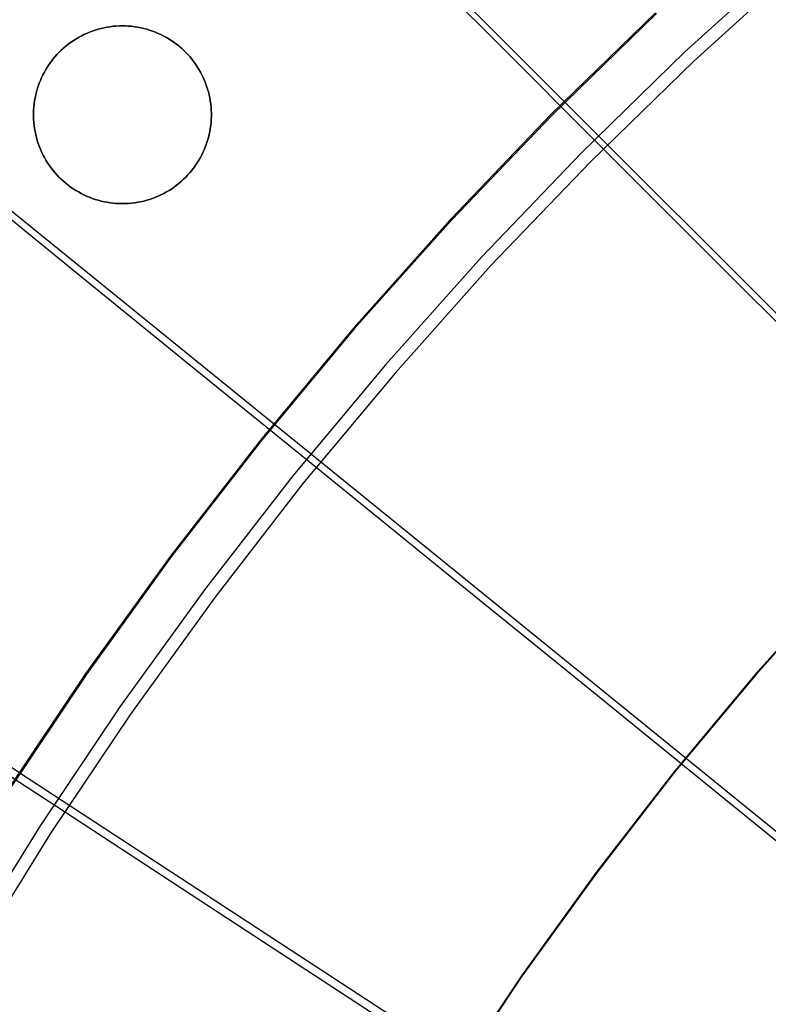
# Model space of a CAD drawing. Header units: millimetres. Extents: x 20498 to 21098, y 1199 to 1799.
# Tile 44 of 110: x 20642 to 20676, y 1591 to 1634. Entities that reach past the tile are written whole.
import ezdxf

# ---------------------------------------------------------------- set-up
doc = ezdxf.new("R2010")
doc.units = ezdxf.units.MM
doc.layers.add('Rico Pouf Ferm Living', color=7, linetype='Continuous', true_color=0x000000)

msp = doc.modelspace()

# ---------------------------------------------------------------- linework, layer by layer
at = {"layer": 'Rico Pouf Ferm Living'}
for p, q in [((20649.305, 1647.666, 56.411), (20666.571, 1630.402, 55.395)), ((20663.423, 1633.184, 395.436), (20658.602, 1638.008, 392.755)), ((20676.601, 1636.917, 399.82), (20671.876, 1632.624, 399.81)), ((20676.973, 1636.495, 397.914), (20672.263, 1632.214, 397.904)), ((20670.58, 1634.358, 53.405), (20665.969, 1629.866, 53.395)), ((20670.612, 1634.322, 55.404), (20666.003, 1629.831, 55.394)), ((20645.31, 1633.389, 59.663), (20645.189, 1633.328, 59.663)), ((20645.189, 1633.328, 59.663), (20645.31, 1633.389, 59.663)), ((20645.433, 1633.446, 59.663), (20645.31, 1633.389, 59.663)), ((20645.31, 1633.389, 59.663), (20645.433, 1633.446, 59.663)), ((20645.558, 1633.498, 59.663), (20645.433, 1633.446, 59.663)), ((20645.433, 1633.446, 59.663), (20645.558, 1633.498, 59.663)), ((20645.685, 1633.547, 59.664), (20645.558, 1633.498, 59.663)), ((20645.558, 1633.498, 59.663), (20645.685, 1633.547, 59.664)), ((20645.813, 1633.59, 59.664), (20645.685, 1633.547, 59.664)), ((20645.685, 1633.547, 59.664), (20645.813, 1633.59, 59.664)), ((20645.943, 1633.63, 59.664), (20645.813, 1633.59, 59.664)), ((20645.813, 1633.59, 59.664), (20645.943, 1633.63, 59.664)), ((20646.074, 1633.664, 59.664), (20645.943, 1633.63, 59.664)), ((20645.943, 1633.63, 59.664), (20646.074, 1633.664, 59.664)), ((20646.207, 1633.694, 59.664), (20646.074, 1633.664, 59.664)), ((20646.074, 1633.664, 59.664), (20646.207, 1633.694, 59.664)), ((20646.34, 1633.72, 59.664), (20646.207, 1633.694, 59.664)), ((20646.207, 1633.694, 59.664), (20646.34, 1633.72, 59.664)), ((20646.474, 1633.741, 59.664), (20646.34, 1633.72, 59.664)), ((20646.34, 1633.72, 59.664), (20646.474, 1633.741, 59.664)), ((20646.609, 1633.757, 59.664), (20646.474, 1633.741, 59.664)), ((20646.474, 1633.741, 59.664), (20646.609, 1633.757, 59.664)), ((20646.744, 1633.769, 59.664), (20646.609, 1633.757, 59.664)), ((20646.609, 1633.757, 59.664), (20646.744, 1633.769, 59.664)), ((20646.879, 1633.776, 59.664), (20646.744, 1633.769, 59.664)), ((20646.744, 1633.769, 59.664), (20646.879, 1633.776, 59.664)), ((20647.015, 1633.779, 59.664), (20646.879, 1633.776, 59.664)), ((20646.879, 1633.776, 59.664), (20647.015, 1633.779, 59.664)), ((20647.015, 1633.779, 59.664), (20647.151, 1633.776, 59.664)), ((20647.151, 1633.776, 59.664), (20647.015, 1633.779, 59.664)), ((20647.151, 1633.776, 59.664), (20647.286, 1633.769, 59.664)), ((20647.286, 1633.769, 59.664), (20647.151, 1633.776, 59.664)), ((20647.286, 1633.769, 59.664), (20647.421, 1633.757, 59.665)), ((20647.421, 1633.757, 59.665), (20647.286, 1633.769, 59.664)), ((20647.421, 1633.757, 59.665), (20647.556, 1633.741, 59.665)), ((20647.556, 1633.741, 59.665), (20647.421, 1633.757, 59.665)), ((20647.556, 1633.741, 59.665), (20647.69, 1633.72, 59.665)), ((20647.69, 1633.72, 59.665), (20647.556, 1633.741, 59.665)), ((20647.69, 1633.72, 59.665), (20647.823, 1633.694, 59.665)), ((20647.823, 1633.694, 59.665), (20647.69, 1633.72, 59.665)), ((20647.823, 1633.694, 59.665), (20647.956, 1633.664, 59.665)), ((20647.956, 1633.664, 59.665), (20647.823, 1633.694, 59.665)), ((20647.956, 1633.664, 59.665), (20648.087, 1633.63, 59.665)), ((20648.087, 1633.63, 59.665), (20647.956, 1633.664, 59.665)), ((20648.087, 1633.63, 59.665), (20648.217, 1633.59, 59.665)), ((20648.217, 1633.59, 59.665), (20648.087, 1633.63, 59.665)), ((20648.217, 1633.59, 59.665), (20648.345, 1633.547, 59.665)), ((20648.345, 1633.547, 59.665), (20648.217, 1633.59, 59.665)), ((20648.345, 1633.547, 59.665), (20648.472, 1633.498, 59.665)), ((20648.472, 1633.498, 59.665), (20648.345, 1633.547, 59.665)), ((20648.472, 1633.498, 59.665), (20648.597, 1633.446, 59.665)), ((20648.597, 1633.446, 59.665), (20648.472, 1633.498, 59.665)), ((20648.597, 1633.446, 59.665), (20648.72, 1633.389, 59.665)), ((20648.72, 1633.389, 59.665), (20648.597, 1633.446, 59.665)), ((20648.72, 1633.389, 59.665), (20648.842, 1633.328, 59.665)), ((20648.842, 1633.328, 59.665), (20648.72, 1633.389, 59.665)), ((20644.618, 1632.963, 59.663), (20644.512, 1632.878, 59.663)), ((20644.512, 1632.878, 59.663), (20644.618, 1632.963, 59.663)), ((20644.727, 1633.044, 59.663), (20644.618, 1632.963, 59.663)), ((20644.618, 1632.963, 59.663), (20644.727, 1633.044, 59.663)), ((20644.839, 1633.121, 59.663), (20644.727, 1633.044, 59.663)), ((20644.727, 1633.044, 59.663), (20644.839, 1633.121, 59.663)), ((20644.953, 1633.194, 59.663), (20644.839, 1633.121, 59.663)), ((20644.839, 1633.121, 59.663), (20644.953, 1633.194, 59.663)), ((20645.069, 1633.263, 59.663), (20644.953, 1633.194, 59.663)), ((20644.953, 1633.194, 59.663), (20645.069, 1633.263, 59.663)), ((20645.189, 1633.328, 59.663), (20645.069, 1633.263, 59.663)), ((20645.069, 1633.263, 59.663), (20645.189, 1633.328, 59.663)), ((20648.842, 1633.328, 59.665), (20648.961, 1633.263, 59.666)), ((20648.961, 1633.263, 59.666), (20648.842, 1633.328, 59.665)), ((20648.961, 1633.263, 59.666), (20649.077, 1633.194, 59.666)), ((20649.077, 1633.194, 59.666), (20648.961, 1633.263, 59.666)), ((20649.077, 1633.194, 59.666), (20649.192, 1633.121, 59.666)), ((20649.192, 1633.121, 59.666), (20649.077, 1633.194, 59.666)), ((20649.192, 1633.121, 59.666), (20649.303, 1633.044, 59.666)), ((20649.303, 1633.044, 59.666), (20649.192, 1633.121, 59.666)), ((20649.303, 1633.044, 59.666), (20649.412, 1632.963, 59.666)), ((20649.412, 1632.963, 59.666), (20649.303, 1633.044, 59.666)), ((20649.412, 1632.963, 59.666), (20649.518, 1632.878, 59.666)), ((20649.518, 1632.878, 59.666), (20649.412, 1632.963, 59.666)), ((20668.267, 1628.338, 397.895), (20663.423, 1633.184, 395.436)), ((20644.119, 1632.505, 59.663), (20644.029, 1632.403, 59.663)), ((20644.029, 1632.403, 59.663), (20644.119, 1632.505, 59.663)), ((20644.212, 1632.603, 59.663), (20644.119, 1632.505, 59.663)), ((20644.119, 1632.505, 59.663), (20644.212, 1632.603, 59.663)), ((20644.309, 1632.698, 59.663), (20644.212, 1632.603, 59.663)), ((20644.212, 1632.603, 59.663), (20644.309, 1632.698, 59.663)), ((20644.409, 1632.79, 59.663), (20644.309, 1632.698, 59.663)), ((20644.309, 1632.698, 59.663), (20644.409, 1632.79, 59.663)), ((20644.512, 1632.878, 59.663), (20644.409, 1632.79, 59.663)), ((20644.409, 1632.79, 59.663), (20644.512, 1632.878, 59.663)), ((20649.518, 1632.878, 59.666), (20649.621, 1632.79, 59.666)), ((20649.621, 1632.79, 59.666), (20649.518, 1632.878, 59.666)), ((20649.621, 1632.79, 59.666), (20649.721, 1632.698, 59.666)), ((20649.721, 1632.698, 59.666), (20649.621, 1632.79, 59.666)), ((20649.721, 1632.698, 59.666), (20649.818, 1632.603, 59.666)), ((20649.818, 1632.603, 59.666), (20649.721, 1632.698, 59.666)), ((20649.818, 1632.603, 59.666), (20649.912, 1632.505, 59.666)), ((20649.912, 1632.505, 59.666), (20649.818, 1632.603, 59.666)), ((20649.912, 1632.505, 59.666), (20650.002, 1632.403, 59.666)), ((20650.002, 1632.403, 59.666), (20649.912, 1632.505, 59.666)), ((20671.876, 1632.624, 399.81), (20667.304, 1628.168, 399.8)), ((20643.78, 1632.081, 59.663), (20643.705, 1631.968, 59.662)), ((20643.705, 1631.968, 59.662), (20643.78, 1632.081, 59.663)), ((20643.859, 1632.191, 59.663), (20643.78, 1632.081, 59.663)), ((20643.78, 1632.081, 59.663), (20643.859, 1632.191, 59.663)), ((20643.942, 1632.299, 59.663), (20643.859, 1632.191, 59.663)), ((20643.859, 1632.191, 59.663), (20643.942, 1632.299, 59.663)), ((20644.029, 1632.403, 59.663), (20643.942, 1632.299, 59.663)), ((20643.942, 1632.299, 59.663), (20644.029, 1632.403, 59.663)), ((20650.002, 1632.403, 59.666), (20650.088, 1632.299, 59.666)), ((20650.088, 1632.299, 59.666), (20650.002, 1632.403, 59.666)), ((20650.088, 1632.299, 59.666), (20650.171, 1632.191, 59.666)), ((20650.171, 1632.191, 59.666), (20650.088, 1632.299, 59.666)), ((20650.171, 1632.191, 59.666), (20650.25, 1632.081, 59.666)), ((20650.25, 1632.081, 59.666), (20650.171, 1632.191, 59.666)), ((20650.25, 1632.081, 59.666), (20650.325, 1631.968, 59.667)), ((20650.325, 1631.968, 59.667), (20650.25, 1632.081, 59.666)), ((20672.263, 1632.214, 397.904), (20667.705, 1627.773, 397.894)), ((20643.504, 1631.614, 59.662), (20643.445, 1631.492, 59.662)), ((20643.445, 1631.492, 59.662), (20643.504, 1631.614, 59.662)), ((20643.567, 1631.734, 59.662), (20643.504, 1631.614, 59.662)), ((20643.504, 1631.614, 59.662), (20643.567, 1631.734, 59.662)), ((20643.634, 1631.852, 59.662), (20643.567, 1631.734, 59.662)), ((20643.567, 1631.734, 59.662), (20643.634, 1631.852, 59.662)), ((20643.705, 1631.968, 59.662), (20643.634, 1631.852, 59.662)), ((20643.634, 1631.852, 59.662), (20643.705, 1631.968, 59.662)), ((20650.325, 1631.968, 59.667), (20650.396, 1631.852, 59.667)), ((20650.396, 1631.852, 59.667), (20650.325, 1631.968, 59.667)), ((20650.396, 1631.852, 59.667), (20650.463, 1631.734, 59.667)), ((20650.463, 1631.734, 59.667), (20650.396, 1631.852, 59.667)), ((20650.463, 1631.734, 59.667), (20650.526, 1631.614, 59.667)), ((20650.526, 1631.614, 59.667), (20650.463, 1631.734, 59.667)), ((20650.526, 1631.614, 59.667), (20650.585, 1631.492, 59.667)), ((20650.585, 1631.492, 59.667), (20650.526, 1631.614, 59.667)), ((20634.775, 1631.549, 56.374), (20653.732, 1616.16, 55.363)), ((20643.34, 1631.242, 59.662), (20643.294, 1631.114, 59.662)), ((20643.294, 1631.114, 59.662), (20643.34, 1631.242, 59.662)), ((20643.39, 1631.368, 59.662), (20643.34, 1631.242, 59.662)), ((20643.34, 1631.242, 59.662), (20643.39, 1631.368, 59.662)), ((20643.445, 1631.492, 59.662), (20643.39, 1631.368, 59.662)), ((20643.39, 1631.368, 59.662), (20643.445, 1631.492, 59.662)), ((20650.585, 1631.492, 59.667), (20650.64, 1631.368, 59.667)), ((20650.64, 1631.368, 59.667), (20650.585, 1631.492, 59.667)), ((20650.64, 1631.368, 59.667), (20650.69, 1631.242, 59.667)), ((20650.69, 1631.242, 59.667), (20650.64, 1631.368, 59.667)), ((20650.69, 1631.242, 59.667), (20650.736, 1631.114, 59.667)), ((20650.736, 1631.114, 59.667), (20650.69, 1631.242, 59.667)), ((20643.216, 1630.854, 59.662), (20643.183, 1630.723, 59.662)), ((20643.183, 1630.723, 59.662), (20643.216, 1630.854, 59.662)), ((20643.253, 1630.985, 59.662), (20643.216, 1630.854, 59.662)), ((20643.216, 1630.854, 59.662), (20643.253, 1630.985, 59.662)), ((20643.294, 1631.114, 59.662), (20643.253, 1630.985, 59.662)), ((20643.253, 1630.985, 59.662), (20643.294, 1631.114, 59.662)), ((20650.736, 1631.114, 59.667), (20650.778, 1630.985, 59.667)), ((20650.778, 1630.985, 59.667), (20650.736, 1631.114, 59.667)), ((20650.778, 1630.985, 59.667), (20650.815, 1630.854, 59.667)), ((20650.815, 1630.854, 59.667), (20650.778, 1630.985, 59.667)), ((20650.815, 1630.854, 59.667), (20650.847, 1630.723, 59.667)), ((20650.847, 1630.723, 59.667), (20650.815, 1630.854, 59.667)), ((20643.113, 1630.322, 59.662), (20643.099, 1630.187, 59.662)), ((20643.099, 1630.187, 59.662), (20643.113, 1630.322, 59.662)), ((20643.132, 1630.456, 59.662), (20643.113, 1630.322, 59.662)), ((20643.113, 1630.322, 59.662), (20643.132, 1630.456, 59.662)), ((20643.155, 1630.59, 59.662), (20643.132, 1630.456, 59.662)), ((20643.132, 1630.456, 59.662), (20643.155, 1630.59, 59.662)), ((20643.183, 1630.723, 59.662), (20643.155, 1630.59, 59.662)), ((20643.155, 1630.59, 59.662), (20643.183, 1630.723, 59.662)), ((20650.847, 1630.723, 59.667), (20650.875, 1630.59, 59.667)), ((20650.875, 1630.59, 59.667), (20650.847, 1630.723, 59.667)), ((20650.875, 1630.59, 59.667), (20650.898, 1630.456, 59.667)), ((20650.898, 1630.456, 59.667), (20650.875, 1630.59, 59.667)), ((20650.898, 1630.456, 59.667), (20650.917, 1630.322, 59.667)), ((20650.917, 1630.322, 59.667), (20650.898, 1630.456, 59.667)), ((20650.917, 1630.322, 59.667), (20650.931, 1630.187, 59.667)), ((20650.931, 1630.187, 59.667), (20650.917, 1630.322, 59.667)), ((20666.571, 1630.402, 55.395), (20797.389, 1499.583, 54.68)), ((20643.09, 1630.052, 59.662), (20643.085, 1629.916, 59.662)), ((20643.085, 1629.916, 59.662), (20643.09, 1630.052, 59.662)), ((20643.085, 1629.916, 59.662), (20643.085, 1629.78, 59.662)), ((20643.085, 1629.78, 59.662), (20643.085, 1629.916, 59.662)), ((20643.099, 1630.187, 59.662), (20643.09, 1630.052, 59.662)), ((20643.09, 1630.052, 59.662), (20643.099, 1630.187, 59.662)), ((20650.931, 1630.187, 59.667), (20650.94, 1630.052, 59.667)), ((20650.94, 1630.052, 59.667), (20650.931, 1630.187, 59.667)), ((20650.94, 1630.052, 59.667), (20650.945, 1629.916, 59.667)), ((20650.945, 1629.916, 59.667), (20650.94, 1630.052, 59.667)), ((20650.945, 1629.916, 59.667), (20650.945, 1629.78, 59.667)), ((20650.945, 1629.78, 59.667), (20650.945, 1629.916, 59.667)), ((20643.085, 1629.78, 59.662), (20643.09, 1629.645, 59.662)), ((20643.09, 1629.645, 59.662), (20643.085, 1629.78, 59.662)), ((20643.09, 1629.645, 59.662), (20643.099, 1629.509, 59.662)), ((20643.099, 1629.509, 59.662), (20643.09, 1629.645, 59.662)), ((20643.099, 1629.509, 59.662), (20643.113, 1629.374, 59.662)), ((20643.113, 1629.374, 59.662), (20643.099, 1629.509, 59.662)), ((20650.931, 1629.509, 59.667), (20650.917, 1629.374, 59.667)), ((20650.917, 1629.374, 59.667), (20650.931, 1629.509, 59.667)), ((20650.94, 1629.645, 59.667), (20650.931, 1629.509, 59.667)), ((20650.931, 1629.509, 59.667), (20650.94, 1629.645, 59.667)), ((20650.945, 1629.78, 59.667), (20650.94, 1629.645, 59.667)), ((20650.94, 1629.645, 59.667), (20650.945, 1629.78, 59.667)), ((20665.969, 1629.866, 53.395), (20661.517, 1625.216, 53.384)), ((20666.003, 1629.831, 55.394), (20661.551, 1625.182, 55.383)), ((20643.113, 1629.374, 59.662), (20643.132, 1629.24, 59.662)), ((20643.132, 1629.24, 59.662), (20643.113, 1629.374, 59.662)), ((20643.132, 1629.24, 59.662), (20643.155, 1629.106, 59.662)), ((20643.155, 1629.106, 59.662), (20643.132, 1629.24, 59.662)), ((20643.155, 1629.106, 59.662), (20643.183, 1628.973, 59.662)), ((20643.183, 1628.973, 59.662), (20643.155, 1629.106, 59.662)), ((20650.875, 1629.106, 59.667), (20650.847, 1628.973, 59.667)), ((20650.847, 1628.973, 59.667), (20650.875, 1629.106, 59.667)), ((20650.898, 1629.24, 59.667), (20650.875, 1629.106, 59.667)), ((20650.875, 1629.106, 59.667), (20650.898, 1629.24, 59.667)), ((20650.917, 1629.374, 59.667), (20650.898, 1629.24, 59.667)), ((20650.898, 1629.24, 59.667), (20650.917, 1629.374, 59.667)), ((20643.183, 1628.973, 59.662), (20643.216, 1628.842, 59.662)), ((20643.216, 1628.842, 59.662), (20643.183, 1628.973, 59.662)), ((20643.216, 1628.842, 59.662), (20643.253, 1628.711, 59.663)), ((20643.253, 1628.711, 59.663), (20643.216, 1628.842, 59.662)), ((20643.253, 1628.711, 59.663), (20643.294, 1628.582, 59.663)), ((20643.294, 1628.582, 59.663), (20643.253, 1628.711, 59.663)), ((20643.294, 1628.582, 59.663), (20643.34, 1628.454, 59.663)), ((20643.34, 1628.454, 59.663), (20643.294, 1628.582, 59.663)), ((20650.736, 1628.582, 59.667), (20650.69, 1628.454, 59.667)), ((20650.69, 1628.454, 59.667), (20650.736, 1628.582, 59.667)), ((20650.778, 1628.711, 59.667), (20650.736, 1628.582, 59.667)), ((20650.736, 1628.582, 59.667), (20650.778, 1628.711, 59.667)), ((20650.815, 1628.842, 59.667), (20650.778, 1628.711, 59.667)), ((20650.778, 1628.711, 59.667), (20650.815, 1628.842, 59.667)), ((20650.847, 1628.973, 59.667), (20650.815, 1628.842, 59.667)), ((20650.815, 1628.842, 59.667), (20650.847, 1628.973, 59.667)), ((20643.34, 1628.454, 59.663), (20643.39, 1628.328, 59.663)), ((20643.39, 1628.328, 59.663), (20643.34, 1628.454, 59.663)), ((20643.39, 1628.328, 59.663), (20643.445, 1628.204, 59.663)), ((20643.445, 1628.204, 59.663), (20643.39, 1628.328, 59.663)), ((20643.445, 1628.204, 59.663), (20643.504, 1628.082, 59.663)), ((20643.504, 1628.082, 59.663), (20643.445, 1628.204, 59.663)), ((20650.585, 1628.204, 59.667), (20650.526, 1628.082, 59.667)), ((20650.526, 1628.082, 59.667), (20650.585, 1628.204, 59.667)), ((20650.64, 1628.328, 59.667), (20650.585, 1628.204, 59.667)), ((20650.585, 1628.204, 59.667), (20650.64, 1628.328, 59.667)), ((20650.69, 1628.454, 59.667), (20650.64, 1628.328, 59.667)), ((20650.64, 1628.328, 59.667), (20650.69, 1628.454, 59.667)), ((20667.304, 1628.168, 399.8), (20662.888, 1623.557, 399.789)), ((20673.724, 1622.878, 400.403), (20668.267, 1628.338, 397.895)), ((20643.504, 1628.082, 59.663), (20643.567, 1627.962, 59.663)), ((20643.567, 1627.962, 59.663), (20643.504, 1628.082, 59.663)), ((20643.567, 1627.962, 59.663), (20643.634, 1627.844, 59.663)), ((20643.634, 1627.844, 59.663), (20643.567, 1627.962, 59.663)), ((20643.634, 1627.844, 59.663), (20643.705, 1627.728, 59.663)), ((20643.705, 1627.728, 59.663), (20643.634, 1627.844, 59.663)), ((20643.705, 1627.728, 59.663), (20643.78, 1627.615, 59.663)), ((20643.78, 1627.615, 59.663), (20643.705, 1627.728, 59.663)), ((20650.325, 1627.728, 59.667), (20650.25, 1627.615, 59.667)), ((20650.25, 1627.615, 59.667), (20650.325, 1627.728, 59.667)), ((20650.396, 1627.844, 59.667), (20650.325, 1627.728, 59.667)), ((20650.325, 1627.728, 59.667), (20650.396, 1627.844, 59.667)), ((20650.463, 1627.962, 59.667), (20650.396, 1627.844, 59.667)), ((20650.396, 1627.844, 59.667), (20650.463, 1627.962, 59.667)), ((20650.526, 1628.082, 59.667), (20650.463, 1627.962, 59.667)), ((20650.463, 1627.962, 59.667), (20650.526, 1628.082, 59.667)), ((20667.705, 1627.773, 397.894), (20663.303, 1623.176, 397.884)), ((20643.78, 1627.615, 59.663), (20643.859, 1627.505, 59.663)), ((20643.859, 1627.505, 59.663), (20643.78, 1627.615, 59.663)), ((20643.859, 1627.505, 59.663), (20643.942, 1627.398, 59.663)), ((20643.942, 1627.398, 59.663), (20643.859, 1627.505, 59.663)), ((20643.942, 1627.398, 59.663), (20644.029, 1627.293, 59.663)), ((20644.029, 1627.293, 59.663), (20643.942, 1627.398, 59.663)), ((20644.029, 1627.293, 59.663), (20644.119, 1627.191, 59.663)), ((20644.119, 1627.191, 59.663), (20644.029, 1627.293, 59.663)), ((20650.002, 1627.293, 59.667), (20649.912, 1627.191, 59.667)), ((20649.912, 1627.191, 59.667), (20650.002, 1627.293, 59.667)), ((20650.088, 1627.398, 59.667), (20650.002, 1627.293, 59.667)), ((20650.002, 1627.293, 59.667), (20650.088, 1627.398, 59.667)), ((20650.171, 1627.505, 59.667), (20650.088, 1627.398, 59.667)), ((20650.088, 1627.398, 59.667), (20650.171, 1627.505, 59.667)), ((20650.25, 1627.615, 59.667), (20650.171, 1627.505, 59.667)), ((20650.171, 1627.505, 59.667), (20650.25, 1627.615, 59.667)), ((20644.959, 1622.876, 392.721), (20639.72, 1627.133, 389.816)), ((20644.119, 1627.191, 59.663), (20644.212, 1627.093, 59.663)), ((20644.212, 1627.093, 59.663), (20644.119, 1627.191, 59.663)), ((20644.212, 1627.093, 59.663), (20644.309, 1626.998, 59.663)), ((20644.309, 1626.998, 59.663), (20644.212, 1627.093, 59.663)), ((20644.309, 1626.998, 59.663), (20644.409, 1626.906, 59.663)), ((20644.409, 1626.906, 59.663), (20644.309, 1626.998, 59.663)), ((20644.409, 1626.906, 59.663), (20644.512, 1626.818, 59.663)), ((20644.512, 1626.818, 59.663), (20644.409, 1626.906, 59.663)), ((20649.621, 1626.906, 59.667), (20649.518, 1626.818, 59.667)), ((20649.518, 1626.818, 59.667), (20649.621, 1626.906, 59.667)), ((20649.721, 1626.998, 59.667), (20649.621, 1626.906, 59.667)), ((20649.621, 1626.906, 59.667), (20649.721, 1626.998, 59.667)), ((20649.818, 1627.093, 59.667), (20649.721, 1626.998, 59.667)), ((20649.721, 1626.998, 59.667), (20649.818, 1627.093, 59.667)), ((20649.912, 1627.191, 59.667), (20649.818, 1627.093, 59.667)), ((20649.818, 1627.093, 59.667), (20649.912, 1627.191, 59.667)), ((20644.512, 1626.818, 59.663), (20644.618, 1626.733, 59.664)), ((20644.618, 1626.733, 59.664), (20644.512, 1626.818, 59.663)), ((20644.618, 1626.733, 59.664), (20644.727, 1626.652, 59.664)), ((20644.727, 1626.652, 59.664), (20644.618, 1626.733, 59.664)), ((20644.727, 1626.652, 59.664), (20644.839, 1626.575, 59.664)), ((20644.839, 1626.575, 59.664), (20644.727, 1626.652, 59.664)), ((20644.839, 1626.575, 59.664), (20644.953, 1626.502, 59.664)), ((20644.953, 1626.502, 59.664), (20644.839, 1626.575, 59.664)), ((20644.953, 1626.502, 59.664), (20645.069, 1626.433, 59.664)), ((20645.069, 1626.433, 59.664), (20644.953, 1626.502, 59.664)), ((20645.069, 1626.433, 59.664), (20645.189, 1626.368, 59.664)), ((20645.189, 1626.368, 59.664), (20645.069, 1626.433, 59.664)), ((20648.961, 1626.433, 59.666), (20648.842, 1626.368, 59.666)), ((20648.842, 1626.368, 59.666), (20648.961, 1626.433, 59.666)), ((20649.077, 1626.502, 59.666), (20648.961, 1626.433, 59.666)), ((20648.961, 1626.433, 59.666), (20649.077, 1626.502, 59.666)), ((20649.192, 1626.575, 59.666), (20649.077, 1626.502, 59.666)), ((20649.077, 1626.502, 59.666), (20649.192, 1626.575, 59.666)), ((20649.303, 1626.652, 59.666), (20649.192, 1626.575, 59.666)), ((20649.192, 1626.575, 59.666), (20649.303, 1626.652, 59.666)), ((20649.412, 1626.733, 59.666), (20649.303, 1626.652, 59.666)), ((20649.303, 1626.652, 59.666), (20649.412, 1626.733, 59.666)), ((20649.518, 1626.818, 59.667), (20649.412, 1626.733, 59.666)), ((20649.412, 1626.733, 59.666), (20649.518, 1626.818, 59.667)), ((20645.189, 1626.368, 59.664), (20645.31, 1626.307, 59.664)), ((20645.31, 1626.307, 59.664), (20645.189, 1626.368, 59.664)), ((20645.31, 1626.307, 59.664), (20645.433, 1626.25, 59.664)), ((20645.433, 1626.25, 59.664), (20645.31, 1626.307, 59.664)), ((20645.433, 1626.25, 59.664), (20645.558, 1626.198, 59.664)), ((20645.558, 1626.198, 59.664), (20645.433, 1626.25, 59.664)), ((20645.558, 1626.198, 59.664), (20645.685, 1626.15, 59.664)), ((20645.685, 1626.15, 59.664), (20645.558, 1626.198, 59.664)), ((20645.685, 1626.15, 59.664), (20645.813, 1626.106, 59.664)), ((20645.813, 1626.106, 59.664), (20645.685, 1626.15, 59.664)), ((20645.813, 1626.106, 59.664), (20645.943, 1626.067, 59.664)), ((20645.943, 1626.067, 59.664), (20645.813, 1626.106, 59.664)), ((20645.943, 1626.067, 59.664), (20646.074, 1626.032, 59.665)), ((20646.074, 1626.032, 59.665), (20645.943, 1626.067, 59.664)), ((20646.074, 1626.032, 59.665), (20646.207, 1626.002, 59.665)), ((20646.207, 1626.002, 59.665), (20646.074, 1626.032, 59.665)), ((20646.207, 1626.002, 59.665), (20646.34, 1625.976, 59.665)), ((20646.34, 1625.976, 59.665), (20646.207, 1626.002, 59.665)), ((20646.34, 1625.976, 59.665), (20646.474, 1625.955, 59.665)), ((20646.474, 1625.955, 59.665), (20646.34, 1625.976, 59.665)), ((20646.474, 1625.955, 59.665), (20646.609, 1625.939, 59.665)), ((20646.609, 1625.939, 59.665), (20646.474, 1625.955, 59.665)), ((20647.556, 1625.955, 59.665), (20647.421, 1625.939, 59.665)), ((20647.421, 1625.939, 59.665), (20647.556, 1625.955, 59.665)), ((20647.69, 1625.976, 59.666), (20647.556, 1625.955, 59.665)), ((20647.556, 1625.955, 59.665), (20647.69, 1625.976, 59.666)), ((20647.823, 1626.002, 59.666), (20647.69, 1625.976, 59.666)), ((20647.69, 1625.976, 59.666), (20647.823, 1626.002, 59.666)), ((20647.956, 1626.032, 59.666), (20647.823, 1626.002, 59.666)), ((20647.823, 1626.002, 59.666), (20647.956, 1626.032, 59.666)), ((20648.087, 1626.067, 59.666), (20647.956, 1626.032, 59.666)), ((20647.956, 1626.032, 59.666), (20648.087, 1626.067, 59.666)), ((20648.217, 1626.106, 59.666), (20648.087, 1626.067, 59.666)), ((20648.087, 1626.067, 59.666), (20648.217, 1626.106, 59.666)), ((20648.345, 1626.15, 59.666), (20648.217, 1626.106, 59.666)), ((20648.217, 1626.106, 59.666), (20648.345, 1626.15, 59.666)), ((20648.472, 1626.198, 59.666), (20648.345, 1626.15, 59.666)), ((20648.345, 1626.15, 59.666), (20648.472, 1626.198, 59.666)), ((20648.597, 1626.25, 59.666), (20648.472, 1626.198, 59.666)), ((20648.472, 1626.198, 59.666), (20648.597, 1626.25, 59.666)), ((20648.72, 1626.307, 59.666), (20648.597, 1626.25, 59.666)), ((20648.597, 1626.25, 59.666), (20648.72, 1626.307, 59.666)), ((20648.842, 1626.368, 59.666), (20648.72, 1626.307, 59.666)), ((20648.72, 1626.307, 59.666), (20648.842, 1626.368, 59.666)), ((20646.609, 1625.939, 59.665), (20646.744, 1625.927, 59.665)), ((20646.744, 1625.927, 59.665), (20646.609, 1625.939, 59.665)), ((20646.744, 1625.927, 59.665), (20646.879, 1625.92, 59.665)), ((20646.879, 1625.92, 59.665), (20646.744, 1625.927, 59.665)), ((20646.879, 1625.92, 59.665), (20647.015, 1625.918, 59.665)), ((20647.015, 1625.918, 59.665), (20646.879, 1625.92, 59.665)), ((20647.151, 1625.92, 59.665), (20647.015, 1625.918, 59.665)), ((20647.015, 1625.918, 59.665), (20647.151, 1625.92, 59.665)), ((20647.286, 1625.927, 59.665), (20647.151, 1625.92, 59.665)), ((20647.151, 1625.92, 59.665), (20647.286, 1625.927, 59.665)), ((20647.421, 1625.939, 59.665), (20647.286, 1625.927, 59.665)), ((20647.286, 1625.927, 59.665), (20647.421, 1625.939, 59.665)), ((20661.517, 1625.216, 53.384), (20657.229, 1620.414, 53.373)), ((20661.551, 1625.182, 55.383), (20657.264, 1620.382, 55.373)), ((20662.888, 1623.557, 399.789), (20658.636, 1618.796, 399.779)), ((20663.303, 1623.176, 397.884), (20659.064, 1618.429, 397.873)), ((20650.252, 1618.575, 395.404), (20644.959, 1622.876, 392.721)), ((20679.218, 1617.382, 402.675), (20673.724, 1622.878, 400.403)), ((20657.229, 1620.414, 53.373), (20653.11, 1615.467, 53.362)), ((20657.264, 1620.382, 55.373), (20653.147, 1615.435, 55.362)), ((20655.57, 1614.255, 397.864), (20650.252, 1618.575, 395.404)), ((20658.636, 1618.796, 399.779), (20654.551, 1613.889, 399.768)), ((20659.064, 1618.429, 397.873), (20654.991, 1613.538, 397.862)), ((20653.732, 1616.16, 55.363), (20797.361, 1499.552, 54.68)), ((20653.11, 1615.467, 53.362), (20649.165, 1610.38, 53.351)), ((20653.147, 1615.435, 55.362), (20649.203, 1610.349, 55.351)), ((20661.562, 1609.388, 400.373), (20655.57, 1614.255, 397.864)), ((20622.051, 1614.115, 56.337), (20642.488, 1600.755, 55.33)), ((20654.551, 1613.889, 399.768), (20650.639, 1608.844, 399.757)), ((20654.991, 1613.538, 397.862), (20651.092, 1608.508, 397.851)), ((20649.165, 1610.38, 53.351), (20645.4, 1605.159, 53.34)), ((20649.203, 1610.349, 55.351), (20645.438, 1605.129, 55.339)), ((20667.594, 1604.488, 402.646), (20661.562, 1609.388, 400.373)), ((20678.731, 1609.298, 52.935), (20674.985, 1605.103, 52.926)), ((20678.748, 1609.28, 54.935), (20675.003, 1605.086, 54.926)), ((20650.639, 1608.844, 399.757), (20646.905, 1603.666, 399.746)), ((20651.092, 1608.508, 397.851), (20647.369, 1603.346, 397.84)), ((20645.4, 1605.159, 53.34), (20641.817, 1599.81, 53.328)), ((20645.438, 1605.129, 55.339), (20641.857, 1599.782, 55.328)), ((20674.985, 1605.103, 52.926), (20671.387, 1600.781, 52.916)), ((20675.003, 1605.086, 54.926), (20671.405, 1600.764, 54.916)), ((20673.663, 1599.558, 404.707), (20667.594, 1604.488, 402.646)), ((20646.905, 1603.666, 399.746), (20643.352, 1598.362, 399.734)), ((20647.369, 1603.346, 397.84), (20643.827, 1598.058, 397.829)), ((20644.452, 1599.021, 397.831), (20638.718, 1602.772, 395.369)), ((20642.488, 1600.755, 55.33), (20797.336, 1499.518, 54.68)), ((20671.387, 1600.781, 52.916), (20667.941, 1596.337, 52.906)), ((20671.405, 1600.764, 54.916), (20667.959, 1596.321, 54.906)), ((20679.766, 1594.601, 406.58), (20673.663, 1599.558, 404.707)), ((20650.911, 1594.795, 400.341), (20644.452, 1599.021, 397.831)), ((20643.352, 1598.362, 399.734), (20639.986, 1592.937, 399.723)), ((20643.827, 1598.058, 397.829), (20640.471, 1592.651, 397.817)), ((20667.941, 1596.337, 52.906), (20664.651, 1591.776, 52.897)), ((20667.959, 1596.321, 54.906), (20664.67, 1591.76, 54.896)), ((20657.414, 1590.54, 402.616), (20650.911, 1594.795, 400.341)), ((20664.651, 1591.776, 52.897), (20661.522, 1587.104, 52.887)), ((20664.67, 1591.76, 54.896), (20661.541, 1587.088, 54.886)), ((20663.957, 1586.26, 404.678), (20657.414, 1590.54, 402.616))]:
    msp.add_line(p, q, dxfattribs=at)

doc.saveas('drawing.dxf')
